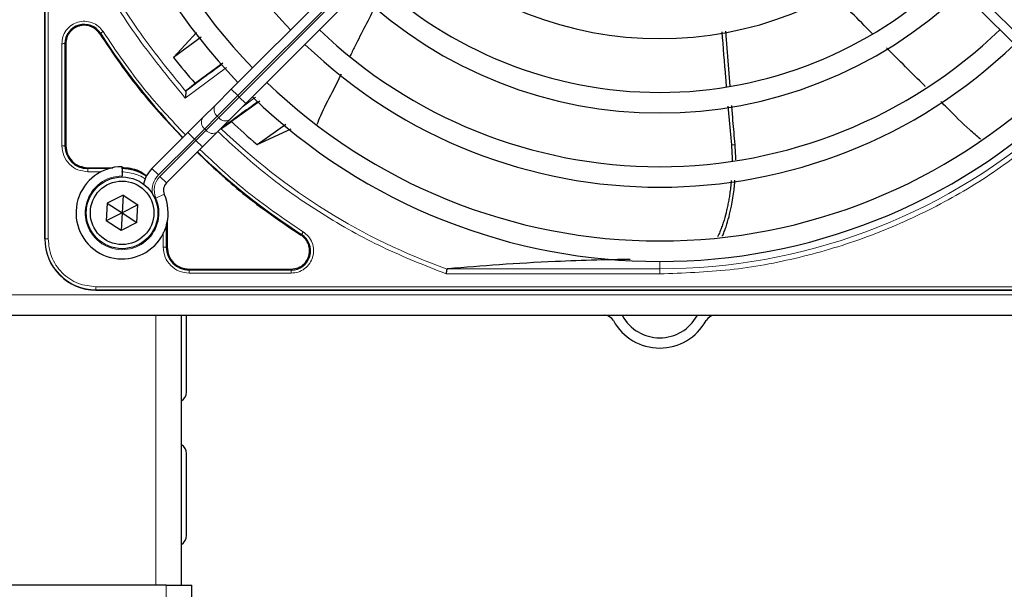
# Paper-space layout 'Blatt3' of a CAD drawing. Header units: millimetres. Extents: x 5 to 418, y 2 to 292.
# Tile 52 of 97: x 83 to 99, y 224 to 234. Entities that reach past the tile are written whole.
import ezdxf

# ---------------------------------------------------------------- set-up
doc = ezdxf.new("R2010")
doc.units = ezdxf.units.MM

psp = doc.layouts.new('Blatt3')

# ---------------------------------------------------------------- linework, layer by layer
at = {"color": 7, "linetype": 'Continuous', "lineweight": 25}
for p, q in [((83.2545, 230.0147), (83.2545, 248.3647)), ((86.2894, 232.4519), (91.9413, 238.1039)), ((92.177, 237.8682), (86.5251, 232.2162)), ((94.3486, 237.8682), (100.0006, 232.2162)), ((85.7245, 233.3752), (85.3496, 232.9674)), ((94.4115, 232.4994), (94.3411, 233.395)), ((83.597, 233.1917), (83.597, 231.5313)), ((85.7974, 233.2955), (85.3496, 232.9674)), ((86.1518, 232.8725), (85.7016, 232.5441)), ((85.7016, 232.5441), (85.5582, 232.4253)), ((85.5582, 232.4253), (85.5515, 232.411)), ((86.0311, 232.1936), (86.2894, 232.4519)), ((86.5251, 232.2162), (86.2668, 231.9579)), ((86.7524, 232.2551), (86.2936, 231.9257)), ((85.8257, 231.9882), (86.0311, 232.1936)), ((94.3739, 232.1722), (94.4286, 231.5478)), ((85.584, 231.7466), (85.8257, 231.9882)), ((86.2668, 231.9579), (86.0614, 231.7525)), ((86.1378, 231.8172), (86.2936, 231.9257)), ((86.709, 231.5488), (87.1773, 231.8795)), ((84.9988, 231.1613), (85.584, 231.7466)), ((86.0614, 231.7525), (85.8197, 231.5109)), ((86.709, 231.5488), (87.2651, 231.8072)), ((85.8197, 231.5109), (85.2345, 230.9256)), ((83.9545, 231.1738), (84.3594, 231.1738)), ((84.5128, 231.1897), (84.5128, 231.0397)), ((84.5128, 231.023), (84.5128, 231.0397)), ((84.2706, 230.5968), (84.2557, 230.3085)), ((84.5278, 230.728), (84.2706, 230.5968)), ((84.2706, 230.5968), (84.5128, 230.4397)), ((84.5278, 230.728), (84.5128, 230.4397)), ((84.5278, 230.728), (84.77, 230.5709)), ((84.5128, 230.4397), (84.2557, 230.3085)), ((84.5128, 230.4397), (84.4979, 230.1514)), ((84.77, 230.5709), (84.5128, 230.4397)), ((84.5128, 230.4397), (84.755, 230.2826)), ((84.755, 230.2826), (84.77, 230.5709)), ((84.4979, 230.1514), (84.2557, 230.3085)), ((84.755, 230.2826), (84.4979, 230.1514)), ((85.247, 230.2862), (85.247, 229.8813)), ((85.6045, 229.5238), (87.2648, 229.5238)), ((84.0878, 229.1813), (102.4378, 229.1813)), ((93.9677, 229.1813), (102.4378, 229.1813)), ((61.9295, 228.773), (141.2628, 228.773)), ((85.4795, 224.3843), (85.4795, 228.773)), ((85.5628, 227.523), (85.5628, 228.773)), ((85.5628, 225.1897), (85.5628, 226.523)), ((85.2295, 224.3843), (74.3962, 224.3843)), ((85.2295, 224.3843), (85.6462, 224.3843)), ((85.6462, 223.7412), (85.6462, 224.3843))]:
    psp.add_line(p, q, dxfattribs=at)
at = {"color": 7, "linetype": 'Continuous', "lineweight": 18}
for p, q in [((83.2598, 248.3647), (83.2598, 230.0147)), ((83.3096, 248.3647), (83.3096, 230.0147)), ((92.0474, 237.9978), (86.3955, 232.3459)), ((86.419, 232.3223), (92.071, 237.9742)), ((100.1066, 232.3223), (94.4547, 237.9742)), ((84.1607, 233.3611), (84.1481, 233.353)), ((83.532, 231.5314), (83.532, 233.1916)), ((83.582, 231.5313), (83.582, 233.1917)), ((83.597, 233.1917), (83.582, 233.1917)), ((86.2127, 232.8046), (85.5418, 232.3071)), ((86.2894, 232.4519), (86.3955, 232.3459)), ((86.3955, 232.3459), (86.0621, 232.0125)), ((86.0857, 231.989), (86.419, 232.3223)), ((86.3955, 232.3459), (86.419, 232.3223)), ((86.419, 232.3223), (86.5251, 232.2162)), ((86.4696, 232.1607), (86.6852, 232.3188)), ((86.0621, 232.0125), (85.8568, 231.8072)), ((85.8803, 231.7836), (86.0857, 231.989)), ((86.0857, 231.989), (86.0621, 232.0125)), ((85.584, 231.7466), (85.6901, 231.6405)), ((85.8568, 231.8072), (85.6901, 231.6405)), ((85.7137, 231.6169), (85.8803, 231.7836)), ((85.8568, 231.8072), (85.8803, 231.7836)), ((85.6901, 231.6405), (85.1048, 231.0553)), ((85.1284, 231.0317), (85.7137, 231.6169)), ((85.7137, 231.6169), (85.6901, 231.6405)), ((85.7137, 231.6169), (85.8197, 231.5109)), ((83.597, 231.5313), (83.582, 231.5313)), ((94.4892, 231.5483), (94.4286, 231.5478)), ((83.9545, 231.1738), (83.9545, 231.1588)), ((84.2999, 231.1588), (83.9545, 231.1588)), ((84.1742, 231.1089), (83.9546, 231.1089)), ((84.9988, 231.1613), (85.1048, 231.0553)), ((85.1284, 231.0317), (85.2345, 230.9256)), ((85.0623, 230.6806), (85.1997, 230.7408)), ((85.182, 229.8814), (85.182, 230.1184)), ((85.232, 229.8813), (85.232, 230.2268)), ((83.2598, 230.0147), (83.2545, 230.0147)), ((83.3096, 230.0147), (83.2598, 230.0147)), ((87.4262, 230.075), (87.4343, 230.0876)), ((85.232, 229.8813), (85.247, 229.8813)), ((93.2628, 229.53), (93.2628, 229.648)), ((85.6045, 229.5238), (85.6045, 229.5088)), ((87.2648, 229.5088), (85.6045, 229.5088)), ((87.2648, 229.5238), (87.2648, 229.5088)), ((89.8182, 229.53), (93.2628, 229.53)), ((93.2628, 229.447), (93.2628, 229.53)), ((87.2648, 229.4589), (85.6046, 229.4589)), ((93.2628, 229.447), (89.7895, 229.447)), ((84.0878, 229.2365), (102.4378, 229.2365)), ((84.0878, 229.2365), (84.0878, 229.1867)), ((84.0878, 229.1867), (102.4378, 229.1867)), ((84.0878, 229.1867), (84.0878, 229.1813)), ((61.9295, 229.1063), (141.2628, 229.1063)), ((85.0628, 224.3843), (85.0628, 228.773)), ((85.2295, 223.7202), (85.2295, 224.3843))]:
    psp.add_line(p, q, dxfattribs=at)
at = {"color": 7, "linetype": 'Continuous', "lineweight": 25}
for radius in [0.5833, 0.5167]:
    psp.add_circle((84.5128, 230.4397), radius, dxfattribs=at)
for centre, radius, start, end in [((93.2628, 239.1897), 9.5417, 136.00085, 223.99915), ((93.2628, 239.1897), 9.2083, 136.03708, 223.96292), ((93.2628, 239.1897), 8.3333, 136.14599, 223.85401), ((93.2628, 239.1897), 5.9167, 226.58874, 313.38582), ((93.2628, 239.1897), 6.7917, 226.40617, 270), ((93.2628, 239.1897), 6.7917, 270, 313.59383), ((93.2628, 239.1897), 7.125, 226.34037, 313.65963), ((83.8962, 233.1917), 0.3142, 32.63367, 180), ((93.2628, 239.1897), 10.8083, 212.63367, 224.11645), ((93.2628, 239.1897), 8, 226.19375, 270), ((93.2628, 239.1897), 8, 270, 313.80625), ((93.2628, 239.1897), 8.3333, 226.14599, 313.85401), ((93.2628, 239.1897), 10.0666, 218.17818, 221.31225), ((95.7571, 219.2317), 16.676, 125.2521, 127.70462), ((93.2628, 239.1897), 9.2083, 226.03708, 270), ((93.2628, 239.1897), 9.2083, 270, 313.96292), ((95.7571, 219.2317), 15.8406, 124.77699, 127.39093), ((93.2628, 239.1897), 9.5417, 226.00085, 313.99915), ((93.2628, 239.1897), 10.0666, 226.18656, 229.37912), ((83.9545, 231.5313), 0.3725, 180, 270), ((93.2628, 239.1897), 10.8083, 225.88355, 237.36633), ((84.5128, 230.4397), 0.75, 90, 23.67631), ((84.5045, 230.4313), 0.7275, 56.32671, 90), ((85.3523, 230.8078), 0.5, 135, 168.57951), ((85.3523, 230.8078), 0.1667, 135, 203.67631), ((84.0878, 230.0147), 0.8333, 180, 270), ((87.2648, 229.823), 0.3142, 270, 57.36633), ((85.6045, 229.8813), 0.3725, 180, 270), ((92.3628, 228.6063), 0.1667, 28.69866, 90), ((93.2628, 229.099), 0.8594, 208.69866, 331.30134), ((92.3628, 228.6063), 0.3333, 28.69866, 30), ((93.2628, 229.099), 0.6927, 208.69866, 331.30134), ((94.1628, 228.6063), 0.3333, 150, 151.30134), ((94.1628, 228.6063), 0.1667, 90, 151.30134), ((85.3962, 227.523), 0.1667, 300, 360), ((85.3962, 226.523), 0.1667, 360, 60), ((85.3962, 225.1897), 0.1667, 300, 360)]:
    psp.add_arc(centre, radius, start, end, dxfattribs=at)
at = {"color": 7, "linetype": 'Continuous', "lineweight": 18}
for centre, radius, start, end in [((86.1426, 232.1195), 0.1339, 146.42175, 233.04947), ((85.9372, 231.9142), 0.1339, 146.42175, 233.04947), ((86.1927, 232.0695), 0.1339, 216.95053, 303.57825), ((85.9873, 231.8641), 0.1339, 216.95053, 303.57825), ((93.2628, 239.1897), 10.2672, 225.92524, 250.30502), ((93.2628, 239.1897), 9.6597, 270, 310.62439), ((84.5128, 230.4397), 0.6, 90, 23.67631), ((85.3523, 230.8078), 0.35, 135, 189.63708), ((85.3523, 230.8078), 0.3167, 135, 203.67631), ((84.0878, 230.0147), 0.828, 180, 270)]:
    psp.add_arc(centre, radius, start, end, dxfattribs=at)
for points, knots in [([(83.5308, 235.6866), (83.6953, 235.2789), (84.0246, 234.4633), (84.7022, 233.3245), (85.262, 232.6461), (85.5418, 232.3071)], [0, 0, 0, 0, 0.3332246, 0.6667857, 1, 1, 1, 1]), ([(85.5515, 232.411), (85.2808, 232.7433), (84.7395, 233.4078), (84.083, 234.5197), (83.7627, 235.3147), (83.6025, 235.7122)], [0, 0, 0, 0, 0.33333336, 0.6666667, 1, 1, 1, 1]), ([(83.532, 233.1916), (83.5355, 233.2296), (83.5426, 233.3076), (83.5999, 233.414), (83.6859, 233.4967), (83.7922, 233.5469), (83.9088, 233.562), (84.0258, 233.5387), (84.1314, 233.48), (84.1794, 233.4181), (84.2028, 233.388)], [0, 0, 0, 0, 0.1217125, 0.2499998, 0.3782872, 0.4999997, 0.6217122, 0.7499998, 0.8782874, 1, 1, 1, 1]), ([(84.2028, 233.388), (84.1975, 233.3846), (84.1868, 233.3777), (84.1732, 233.369), (84.1634, 233.3628), (84.1616, 233.3617), (84.1607, 233.3611)], [0, 0, 0, 0, 0.2499911, 0.4999941, 0.749997, 1, 1, 1, 1]), ([(84.2028, 233.388), (84.4193, 233.0678), (84.8222, 232.4719), (85.3156, 231.9487), (85.544, 231.7066)], [0, 0, 0, 0, 0.5371744, 1, 1, 1, 1]), ([(89.7895, 229.447), (89.4409, 229.5836), (88.7418, 229.8575), (87.7584, 230.4121), (86.8525, 231.0397), (86.3209, 231.5309), (86.0658, 231.7665)], [0, 0, 0, 0, 0.2538298, 0.5091701, 0.7645104, 1, 1, 1, 1]), ([(99.602, 231.7914), (99.3048, 231.5537), (98.7079, 231.0762), (97.7099, 230.4973), (96.6505, 230.0296), (95.5416, 229.6954), (94.4072, 229.4857), (93.6432, 229.4598), (93.2628, 229.447)], [0, 0, 0, 0, 0.1653003, 0.3320617, 0.5, 0.6679268, 0.834694, 1, 1, 1, 1]), ([(83.9546, 231.1089), (83.8992, 231.1152), (83.7885, 231.1279), (83.6488, 231.2256), (83.5511, 231.3653), (83.5384, 231.476), (83.532, 231.5314)], [0, 0, 0, 0, 0.2499998, 0.4999995, 0.7499998, 1, 1, 1, 1]), ([(83.532, 231.5314), (83.5384, 231.5314), (83.551, 231.5314), (83.5672, 231.5313), (83.5789, 231.5313), (83.5809, 231.5313), (83.582, 231.5313)], [0, 0, 0, 0, 0.2499974, 0.4999983, 0.7499991, 1, 1, 1, 1]), ([(85.7797, 231.4709), (86.0219, 231.2425), (86.545, 230.749), (87.141, 230.3461), (87.4611, 230.1297)], [0, 0, 0, 0, 0.4628256, 1, 1, 1, 1]), ([(84.8879, 230.9882), (84.8837, 230.9917), (84.8444, 231.0242), (84.7189, 231.0835), (84.5889, 231.0989), (84.5045, 231.1089)], [0, 0, 0, 0, 0.039961, 0.3759161, 1, 1, 1, 1]), ([(87.4611, 230.1297), (87.4913, 230.1063), (87.5531, 230.0582), (87.6118, 229.9527), (87.6351, 229.8356), (87.62, 229.719), (87.5699, 229.6127), (87.4872, 229.5267), (87.3808, 229.4695), (87.3028, 229.4624), (87.2648, 229.4589)], [0, 0, 0, 0, 0.1217127, 0.2499999, 0.378287, 0.4999997, 0.6217125, 0.7499999, 0.8782872, 1, 1, 1, 1]), ([(87.4611, 230.1297), (87.4577, 230.1243), (87.4509, 230.1137), (87.4422, 230.1), (87.4359, 230.0902), (87.4348, 230.0885), (87.4343, 230.0876)], [0, 0, 0, 0, 0.25, 0.5, 0.75, 1, 1, 1, 1]), ([(83.3096, 230.0147), (83.32, 229.9168), (83.336, 229.7662), (83.4331, 229.585), (83.5335, 229.4603), (83.6582, 229.3599), (83.8393, 229.2629), (83.9899, 229.2469), (84.0878, 229.2365)], [0, 0, 0, 0, 0.2394568, 0.3683607, 0.5, 0.6316393, 0.7605432, 1, 1, 1, 1])]:
    psp.add_open_spline(points, degree=3, knots=knots, dxfattribs=at)
at = {"color": 7, "linetype": 'Continuous', "lineweight": 25}
for points, knots in [([(96.7284, 233.349), (96.7217, 233.3556), (96.5019, 233.5743), (96.2873, 233.7982), (96.0793, 234.0153)], [0, 0, 0, 0, 0.0303673, 1, 1, 1, 1]), ([(88.6382, 233.8072), (88.5249, 233.5876), (88.3833, 233.3131), (88.2462, 233.0364), (88.2188, 232.9811)], [0, 0, 0, 0, 0.8001256, 1, 1, 1, 1]), ([(84.1481, 233.353), (84.3665, 233.03), (84.7722, 232.4302), (85.2689, 231.9036), (85.4981, 231.6606)], [0, 0, 0, 0, 0.5384941, 1, 1, 1, 1]), ([(94.2746, 233.3858), (94.2933, 233.1354), (94.3156, 232.8357), (94.342, 232.5364), (94.3463, 232.4872)], [0, 0, 0, 0, 0.83583, 1, 1, 1, 1]), ([(97.5881, 232.4936), (97.5827, 232.4989), (97.3693, 232.7083), (97.1581, 232.9199), (96.9522, 233.1262)], [0, 0, 0, 0, 0.0252517, 1, 1, 1, 1]), ([(88.0767, 232.6952), (88.0276, 232.5946), (87.917, 232.3681), (87.771, 232.102), (87.7023, 231.9235), (87.6841, 231.876)], [0, 0, 0, 0, 0.3696148, 0.8321305, 1, 1, 1, 1]), ([(85.5515, 232.411), (85.551, 232.4061), (85.55, 232.3955), (85.548, 232.3727), (85.5449, 232.3429), (85.543, 232.3205), (85.5418, 232.3071)], [0, 0, 0, 0, 0.2042629, 0.4391303, 0.6662593, 1, 1, 1, 1]), ([(98.4852, 231.6372), (98.426, 231.6868), (98.2348, 231.8467), (98.0288, 232.062), (97.8712, 232.216), (97.8365, 232.2498)], [0, 0, 0, 0, 0.2592698, 0.8370431, 1, 1, 1, 1]), ([(94.4892, 231.5483), (94.4776, 231.6802), (94.4589, 231.8924), (94.4424, 232.1049), (94.4362, 232.1853)], [0, 0, 0, 0, 0.6211335, 1, 1, 1, 1]), ([(85.7338, 231.4249), (85.9768, 231.1957), (86.5033, 230.699), (87.1032, 230.2934), (87.4262, 230.075)], [0, 0, 0, 0, 0.4615059, 1, 1, 1, 1]), ([(94.4286, 231.5478), (94.4313, 231.5137), (94.4367, 231.4455), (94.4402, 231.3582), (94.4403, 231.3051), (94.4404, 231.2861)], [0, 0, 0, 0, 0.39040331, 0.78164614, 1, 1, 1, 1]), ([(94.5003, 231.2994), (94.5002, 231.3201), (94.4997, 231.4029), (94.4937, 231.486), (94.4892, 231.5483)], [0, 0, 0, 0, 0.2492715, 1, 1, 1, 1]), ([(84.9139, 231.0336), (84.8734, 231.0646), (84.7551, 231.1552), (84.6039, 231.1664), (84.5045, 231.1738)], [0, 0, 0, 0, 0.34207991, 1, 1, 1, 1]), ([(94.4274, 230.9662), (94.4265, 230.9542), (94.4229, 230.9076), (94.4136, 230.827), (94.4004, 230.7311), (94.3856, 230.6427), (94.3699, 230.5615), (94.3462, 230.4537), (94.3182, 230.3474), (94.285, 230.2431), (94.2569, 230.1661), (94.2302, 230.1002), (94.2108, 230.0616), (94.2034, 230.047)], [0, 0, 0, 0, 0.0367907, 0.1434443, 0.2502326, 0.3362071, 0.4222568, 0.5085503, 0.6824402, 0.7700968, 0.8582037, 0.9465072, 1, 1, 1, 1]), ([(94.2823, 230.0592), (94.2833, 230.0611), (94.2955, 230.0844), (94.3146, 230.1362), (94.3524, 230.2383), (94.3919, 230.3762), (94.4378, 230.5767), (94.4656, 230.7546), (94.4822, 230.8975), (94.4858, 230.9505), (94.4874, 230.9735)], [0, 0, 0, 0, 0.0070595, 0.0894006, 0.1813292, 0.3662291, 0.5530559, 0.8362259, 0.928969, 1, 1, 1, 1]), ([(92.782, 229.6813), (92.5993, 229.6785), (92.1782, 229.6721), (91.4533, 229.6435), (90.6313, 229.5966), (90.0914, 229.5524), (89.8182, 229.53)], [0, 0, 0, 0, 0.1608784, 0.3707384, 0.6815056, 1, 1, 1, 1]), ([(89.7895, 229.447), (89.7911, 229.4563), (89.7938, 229.4724), (89.7977, 229.4943), (89.8007, 229.5118), (89.802, 229.5194), (89.8027, 229.5231)], [0, 0, 0, 0, 0.2928137, 0.5029902, 0.7622823, 1, 1, 1, 1]), ([(89.8182, 229.53), (89.8141, 229.5294), (89.8083, 229.5286), (89.8037, 229.5258), (89.803, 229.524), (89.8027, 229.5231)], [0, 0, 0, 0, 0.5518909, 0.7844787, 1, 1, 1, 1])]:
    psp.add_open_spline(points, degree=3, knots=knots, dxfattribs=at)
for points in [[(84.1481, 233.353), (84.1283, 233.3784), (84.0887, 233.4292), (84.0026, 233.4765), (83.9074, 233.4959), (83.8106, 233.4838), (83.7226, 233.4418), (83.6529, 233.3742), (83.606, 233.2879), (83.6, 233.2237), (83.597, 233.1917)], [(83.597, 231.5313), (83.6023, 231.4845), (83.6131, 231.3908), (83.6958, 231.2726), (83.8139, 231.1899), (83.9076, 231.1792), (83.9545, 231.1738)], [(87.564, 229.823), (87.5622, 229.848), (87.5586, 229.8979), (87.5297, 229.9679), (87.4864, 230.03), (87.4462, 230.06), (87.4262, 230.075)], [(85.247, 229.8813), (85.2523, 229.8345), (85.2631, 229.7408), (85.3458, 229.6226), (85.4639, 229.5399), (85.5576, 229.5292), (85.6045, 229.5238)], [(87.2648, 229.5238), (87.304, 229.5283), (87.3825, 229.5373), (87.4814, 229.6065), (87.5505, 229.7054), (87.5595, 229.7838), (87.564, 229.823)]]:
    psp.add_open_spline(points, degree=3, dxfattribs=at)
at = {"color": 7, "linetype": 'Continuous', "lineweight": 18}
for points in [[(83.532, 233.1916), (83.5384, 233.1916), (83.551, 233.1916), (83.5672, 233.1917), (83.5789, 233.1917), (83.5809, 233.1917), (83.582, 233.1917)], [(83.9546, 231.1089), (83.9546, 231.1152), (83.9546, 231.1279), (83.9545, 231.1441), (83.9545, 231.1557), (83.9545, 231.1578), (83.9545, 231.1588)], [(85.6046, 229.4589), (85.5492, 229.4652), (85.4385, 229.4779), (85.2988, 229.5756), (85.2011, 229.7153), (85.1884, 229.8261), (85.182, 229.8814)], [(85.232, 229.8813), (85.2309, 229.8813), (85.2289, 229.8814), (85.2172, 229.8814), (85.201, 229.8814), (85.1884, 229.8814), (85.182, 229.8814)], [(85.6046, 229.4589), (85.6046, 229.4652), (85.6046, 229.4779), (85.6045, 229.4941), (85.6045, 229.5057), (85.6045, 229.5078), (85.6045, 229.5088)], [(87.2648, 229.4589), (87.2648, 229.4652), (87.2648, 229.4779), (87.2648, 229.4941), (87.2648, 229.5057), (87.2648, 229.5078), (87.2648, 229.5088)]]:
    psp.add_open_spline(points, degree=3, dxfattribs=at)

doc.saveas('drawing.dxf')
